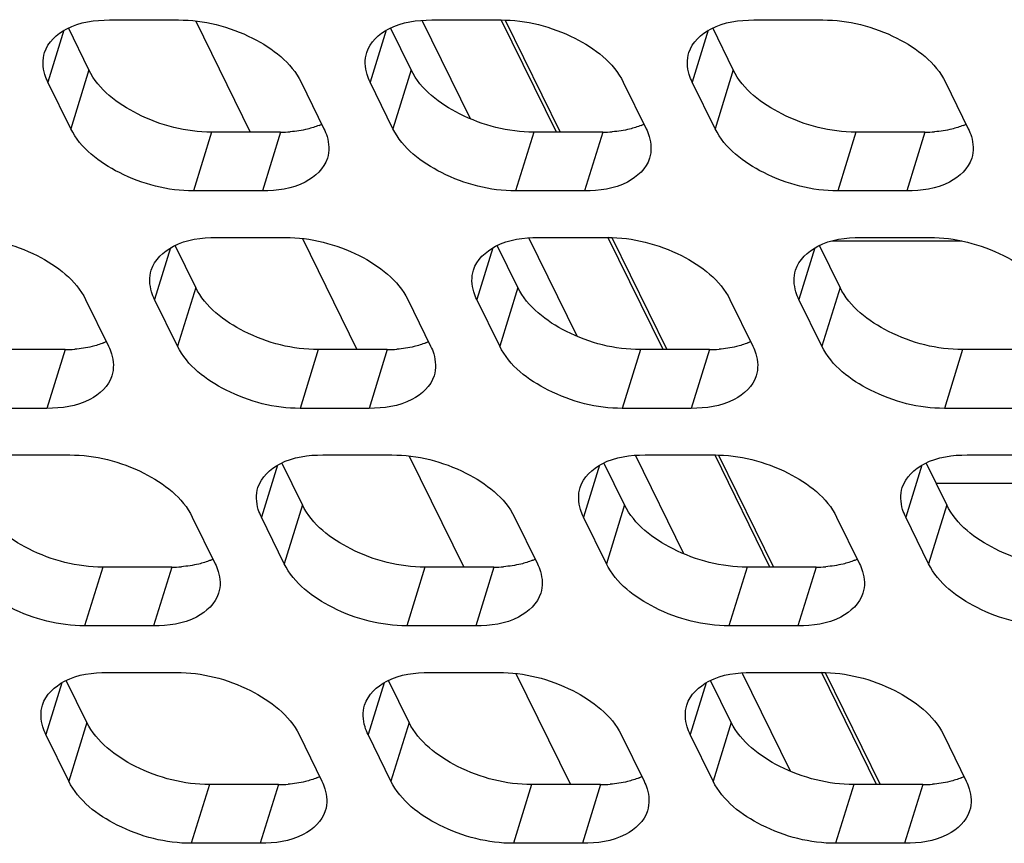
# Model space of a CAD drawing. Header units: millimetres. Extents: x 0 to 420, y 0 to 297.
# Tile 113 of 180: x 153 to 159, y 160 to 165. Entities that reach past the tile are written whole.
import ezdxf

# ---------------------------------------------------------------- set-up
doc = ezdxf.new("R2010")
doc.units = ezdxf.units.MM
doc.header["$LTSCALE"] = 23.1
doc.layers.get('0').update_dxf_attribs({"linetype": 'CONTINUOUS'})
doc.layers.add('ASSI', color=7, linetype='CONTINUOUS')

msp = doc.modelspace()

# ---------------------------------------------------------------- linework, layer by layer
at = {"color": 7, "linetype": 'CONTINUOUS'}
for p, q in [((154.061726, 164.977371), (154.388792, 164.31088)), ((155.71027, 164.390779), (155.420232, 164.981814)), ((156.226847, 164.31088), (155.895702, 164.985683)), ((155.918554, 164.983065), (156.248414, 164.31088)), ((154.702313, 163.67199), (155.02938, 163.005499)), ((156.350858, 163.085398), (156.06082, 163.676433)), ((156.867435, 163.005499), (156.53629, 163.680302)), ((156.559142, 163.677684), (156.889002, 163.005499)), ((158.661467, 163.657043), (157.879609, 163.657043)), ((155.342901, 162.366609), (155.669968, 161.700118)), ((156.991446, 161.780017), (156.701408, 162.371052)), ((157.508023, 161.700118), (157.176878, 162.374921)), ((157.19973, 162.372303), (157.52959, 161.700118)), ((159.655028, 162.202475), (158.506371, 162.202475)), ((155.983489, 161.061229), (156.310556, 160.394737)), ((157.632034, 160.474636), (157.341996, 161.065671)), ((158.148611, 160.394737), (157.817466, 161.06954)), ((157.840318, 161.066922), (158.170178, 160.394737))]:
    msp.add_line(p, q, dxfattribs=at)
at = {"layer": 'ASSI', "color": 7, "linetype": 'CONTINUOUS'}
for p, q in [((153.420235, 164.683846), (153.296539, 164.935911)), ((153.543648, 164.984039), (153.958125, 164.984039)), ((155.354463, 164.683846), (155.230767, 164.935911)), ((155.477876, 164.984039), (155.892353, 164.984039)), ((157.288691, 164.683846), (157.164995, 164.935911)), ((157.412104, 164.984039), (157.826581, 164.984039)), ((153.311305, 164.331349), (153.174036, 164.611073)), ((154.693787, 164.611073), (154.831056, 164.331349)), ((155.245533, 164.331349), (155.108264, 164.611073)), ((156.628015, 164.611073), (156.765284, 164.331349)), ((157.179761, 164.331349), (157.042492, 164.611073)), ((158.562243, 164.611073), (158.699512, 164.331349)), ((154.570374, 164.31088), (154.155896, 164.31088)), ((156.504602, 164.31088), (156.090125, 164.31088)), ((158.43883, 164.31088), (158.024353, 164.31088)), ((154.461444, 163.958383), (154.046967, 163.958383)), ((156.395672, 163.958383), (155.981195, 163.958383)), ((158.3299, 163.958383), (157.915423, 163.958383)), ((154.060823, 163.378465), (153.937127, 163.63053)), ((154.184235, 163.678658), (154.598713, 163.678658)), ((155.995051, 163.378465), (155.871355, 163.63053)), ((156.118464, 163.678658), (156.532941, 163.678658)), ((157.929279, 163.378465), (157.805583, 163.63053)), ((158.052692, 163.678658), (158.467169, 163.678658)), ((153.400147, 163.305692), (153.537415, 163.025968)), ((153.951893, 163.025968), (153.814624, 163.305692)), ((155.334375, 163.305692), (155.471643, 163.025968)), ((155.886121, 163.025968), (155.748852, 163.305692)), ((157.268603, 163.305692), (157.405872, 163.025968)), ((157.820349, 163.025968), (157.68308, 163.305692)), ((153.276734, 163.005499), (152.862256, 163.005499)), ((155.210962, 163.005499), (154.796484, 163.005499)), ((157.14519, 163.005499), (156.730712, 163.005499)), ((159.079418, 163.005499), (158.664941, 163.005499)), ((153.167804, 162.653002), (152.753326, 162.653002)), ((155.102032, 162.653002), (154.687555, 162.653002)), ((157.03626, 162.653002), (156.621783, 162.653002)), ((158.970488, 162.653002), (158.556011, 162.653002)), ((152.890595, 162.373277), (153.305073, 162.373277)), ((154.824823, 162.373277), (155.239301, 162.373277)), ((156.759051, 162.373277), (157.173529, 162.373277)), ((158.69328, 162.373277), (159.107757, 162.373277)), ((154.701411, 162.073084), (154.577715, 162.325149)), ((156.635639, 162.073084), (156.511943, 162.325149)), ((158.569867, 162.073084), (158.446171, 162.325149)), ((154.040734, 162.000311), (154.178003, 161.720587)), ((154.592481, 161.720587), (154.455212, 162.000311)), ((155.974963, 162.000311), (156.112231, 161.720587)), ((156.526709, 161.720587), (156.38944, 162.000311)), ((157.909191, 162.000311), (158.046459, 161.720587)), ((158.460937, 161.720587), (158.323668, 162.000311)), ((153.917322, 161.700118), (153.502844, 161.700118)), ((155.85155, 161.700118), (155.437072, 161.700118)), ((157.785778, 161.700118), (157.3713, 161.700118)), ((153.808392, 161.347621), (153.393914, 161.347621)), ((155.74262, 161.347621), (155.328142, 161.347621)), ((157.676848, 161.347621), (157.262371, 161.347621)), ((153.531183, 161.067896), (153.945661, 161.067896)), ((155.465411, 161.067896), (155.879889, 161.067896)), ((157.399639, 161.067896), (157.814117, 161.067896)), ((153.40777, 160.767703), (153.284075, 161.019768)), ((155.341998, 160.767703), (155.218303, 161.019768)), ((157.276227, 160.767703), (157.152531, 161.019768)), ((153.298841, 160.415206), (153.161572, 160.69493)), ((154.681322, 160.69493), (154.818591, 160.415206)), ((155.233069, 160.415206), (155.0958, 160.69493)), ((156.61555, 160.69493), (156.752819, 160.415206)), ((157.167297, 160.415206), (157.030028, 160.69493)), ((158.549779, 160.69493), (158.687047, 160.415206)), ((154.55791, 160.394737), (154.143432, 160.394737)), ((156.492138, 160.394737), (156.07766, 160.394737)), ((158.426366, 160.394737), (158.011888, 160.394737)), ((154.44898, 160.04224), (154.034502, 160.04224)), ((156.383208, 160.04224), (155.96873, 160.04224)), ((158.317436, 160.04224), (157.902958, 160.04224))]:
    msp.add_line(p, q, dxfattribs=at)
at = {"layer": 'ASSI', "color": 9, "linetype": 'CONTINUOUS'}
for p, q in [((153.270082, 164.921878), (153.174036, 164.611073)), ((155.20431, 164.921878), (155.108264, 164.611073)), ((157.138538, 164.921878), (157.042492, 164.611073)), ((153.420235, 164.683846), (153.311305, 164.331349)), ((155.354463, 164.683846), (155.245533, 164.331349)), ((157.288691, 164.683846), (157.179761, 164.331349)), ((154.155896, 164.31088), (154.046967, 163.958383)), ((154.570374, 164.31088), (154.461444, 163.958383)), ((156.090125, 164.31088), (155.981195, 163.958383)), ((156.504602, 164.31088), (156.395672, 163.958383)), ((158.024353, 164.31088), (157.915423, 163.958383)), ((158.43883, 164.31088), (158.3299, 163.958383)), ((153.91067, 163.616497), (153.814624, 163.305692)), ((155.844898, 163.616497), (155.748852, 163.305692)), ((157.779126, 163.616497), (157.68308, 163.305692)), ((154.060823, 163.378465), (153.951893, 163.025968)), ((155.995051, 163.378465), (155.886121, 163.025968)), ((157.929279, 163.378465), (157.820349, 163.025968)), ((153.276734, 163.005499), (153.167804, 162.653002)), ((154.796484, 163.005499), (154.687555, 162.653002)), ((155.210962, 163.005499), (155.102032, 162.653002)), ((156.730712, 163.005499), (156.621783, 162.653002)), ((157.14519, 163.005499), (157.03626, 162.653002)), ((158.664941, 163.005499), (158.556011, 162.653002)), ((154.551258, 162.311116), (154.455212, 162.000311)), ((156.485486, 162.311116), (156.38944, 162.000311)), ((158.419714, 162.311116), (158.323668, 162.000311)), ((154.701411, 162.073084), (154.592481, 161.720587)), ((156.635639, 162.073084), (156.526709, 161.720587)), ((158.569867, 162.073084), (158.460937, 161.720587)), ((153.502844, 161.700118), (153.393914, 161.347621)), ((153.917322, 161.700118), (153.808392, 161.347621)), ((155.437072, 161.700118), (155.328142, 161.347621)), ((155.85155, 161.700118), (155.74262, 161.347621)), ((157.3713, 161.700118), (157.262371, 161.347621)), ((157.785778, 161.700118), (157.676848, 161.347621)), ((153.257618, 161.005735), (153.161572, 160.69493)), ((155.191846, 161.005735), (155.0958, 160.69493)), ((157.126074, 161.005735), (157.030028, 160.69493)), ((153.40777, 160.767703), (153.298841, 160.415206)), ((155.341998, 160.767703), (155.233069, 160.415206)), ((157.276227, 160.767703), (157.167297, 160.415206)), ((154.143432, 160.394737), (154.034502, 160.04224)), ((154.55791, 160.394737), (154.44898, 160.04224)), ((156.07766, 160.394737), (155.96873, 160.04224)), ((156.492138, 160.394737), (156.383208, 160.04224)), ((158.011888, 160.394737), (157.902958, 160.04224)), ((158.426366, 160.394737), (158.317436, 160.04224))]:
    msp.add_line(p, q, dxfattribs=at)
at = {"layer": 'ASSI', "color": 7, "linetype": 'CONTINUOUS'}
for centre, radius, start, end in [((154.645724, 164.727914), 0.407276, 292.495016, 294.9920115), ((156.579952, 164.727914), 0.407276, 292.495016, 294.9920115), ((158.51418, 164.727914), 0.407276, 292.495016, 294.9920115), ((154.570826, 165.081303), 0.770424, 269.9663934, 274.2651484), ((156.505054, 165.081303), 0.770424, 269.9663934, 274.2651484), ((158.439282, 165.081303), 0.770424, 269.9663934, 274.2651484), ((153.352084, 163.422533), 0.407276, 292.495016, 294.9920115), ((155.286312, 163.422533), 0.407276, 292.495016, 294.9920115), ((157.22054, 163.422533), 0.407276, 292.495016, 294.9920115), ((153.277186, 163.775923), 0.770424, 269.9663934, 274.2651484), ((155.211414, 163.775923), 0.770424, 269.9663934, 274.2651484), ((157.145642, 163.775923), 0.770424, 269.9663934, 274.2651484), ((153.992672, 162.117152), 0.407276, 292.495016, 294.9920115), ((155.9269, 162.117152), 0.407276, 292.495016, 294.9920115), ((157.861128, 162.117152), 0.407276, 292.495016, 294.9920115), ((153.917774, 162.470542), 0.770424, 269.9663934, 274.2651484), ((155.852002, 162.470542), 0.770424, 269.9663934, 274.2651484), ((157.78623, 162.470542), 0.770424, 269.9663934, 274.2651484), ((154.63326, 160.811771), 0.407276, 292.495016, 294.9920115), ((156.567488, 160.811771), 0.407276, 292.495016, 294.9920115), ((158.501716, 160.811771), 0.407276, 292.495016, 294.9920115), ((154.558361, 161.165161), 0.770424, 269.9663934, 274.2651484), ((156.49259, 161.165161), 0.770424, 269.9663934, 274.2651484), ((158.426818, 161.165161), 0.770424, 269.9663934, 274.2651484)]:
    msp.add_arc(centre, radius, start, end, dxfattribs=at)
for points, knots in [([(153.153439, 164.788285), (153.17268, 164.850478), (153.299678, 164.966182), (153.456108, 164.984039), (153.543648, 164.984039)], [0, 0, 0, 0, 0.42649912, 1, 1, 1, 1]), ([(153.958125, 164.984039), (154.110659, 164.984039), (154.391772, 164.912972), (154.636085, 164.728656), (154.693787, 164.611073)], [0, 0, 0, 0, 0.53801512, 1, 1, 1, 1]), ([(155.087667, 164.788285), (155.106908, 164.850478), (155.233906, 164.966182), (155.390336, 164.984039), (155.477876, 164.984039)], [0, 0, 0, 0, 0.42649912, 1, 1, 1, 1]), ([(155.892353, 164.984039), (156.044887, 164.984039), (156.326, 164.912972), (156.570313, 164.728656), (156.628015, 164.611073)], [0, 0, 0, 0, 0.53801512, 1, 1, 1, 1]), ([(157.021895, 164.788285), (157.041136, 164.850478), (157.168135, 164.966182), (157.324564, 164.984039), (157.412104, 164.984039)], [0, 0, 0, 0, 0.42649912, 1, 1, 1, 1]), ([(157.826581, 164.984039), (157.979115, 164.984039), (158.260228, 164.912972), (158.504541, 164.728656), (158.562243, 164.611073)], [0, 0, 0, 0, 0.53801512, 1, 1, 1, 1]), ([(153.174036, 164.611073), (153.166771, 164.625879), (153.143932, 164.68151), (153.140506, 164.746483), (153.153439, 164.788285)], [0, 0, 0, 0, 0.2737353, 1, 1, 1, 1]), ([(155.108264, 164.611073), (155.100999, 164.625879), (155.07816, 164.68151), (155.074734, 164.746483), (155.087667, 164.788285)], [0, 0, 0, 0, 0.2737353, 1, 1, 1, 1]), ([(157.042492, 164.611073), (157.035227, 164.625879), (157.012389, 164.68151), (157.008962, 164.746483), (157.021895, 164.788285)], [0, 0, 0, 0, 0.2737353, 1, 1, 1, 1]), ([(154.155896, 164.31088), (154.003363, 164.31088), (153.72225, 164.381947), (153.477936, 164.566262), (153.420235, 164.683846)], [0, 0, 0, 0, 0.53801512, 1, 1, 1, 1]), ([(156.090125, 164.31088), (155.937591, 164.31088), (155.656478, 164.381947), (155.412164, 164.566262), (155.354463, 164.683846)], [0, 0, 0, 0, 0.53801512, 1, 1, 1, 1]), ([(158.024353, 164.31088), (157.871819, 164.31088), (157.590706, 164.381947), (157.346392, 164.566262), (157.288691, 164.683846)], [0, 0, 0, 0, 0.53801512, 1, 1, 1, 1]), ([(154.046967, 163.958383), (153.894433, 163.958383), (153.61332, 164.02945), (153.369006, 164.213765), (153.311305, 164.331349)], [0, 0, 0, 0, 0.53801512, 1, 1, 1, 1]), ([(154.831056, 164.331349), (154.838321, 164.316543), (154.861159, 164.260911), (154.864585, 164.195938), (154.851653, 164.154137)], [0, 0, 0, 0, 0.2737353, 1, 1, 1, 1]), ([(155.981195, 163.958383), (155.828661, 163.958383), (155.547548, 164.02945), (155.303234, 164.213765), (155.245533, 164.331349)], [0, 0, 0, 0, 0.53801512, 1, 1, 1, 1]), ([(156.765284, 164.331349), (156.772549, 164.316543), (156.795387, 164.260911), (156.798813, 164.195938), (156.785881, 164.154137)], [0, 0, 0, 0, 0.2737353, 1, 1, 1, 1]), ([(157.915423, 163.958383), (157.762889, 163.958383), (157.481776, 164.02945), (157.237463, 164.213765), (157.179761, 164.331349)], [0, 0, 0, 0, 0.53801512, 1, 1, 1, 1]), ([(158.699512, 164.331349), (158.706777, 164.316543), (158.729615, 164.260911), (158.733042, 164.195938), (158.720109, 164.154137)], [0, 0, 0, 0, 0.2737353, 1, 1, 1, 1]), ([(154.851653, 164.154137), (154.832412, 164.091944), (154.705413, 163.976239), (154.548984, 163.958383), (154.461444, 163.958383)], [0, 0, 0, 0, 0.42649912, 1, 1, 1, 1]), ([(156.785881, 164.154137), (156.76664, 164.091944), (156.639641, 163.976239), (156.483212, 163.958383), (156.395672, 163.958383)], [0, 0, 0, 0, 0.42649912, 1, 1, 1, 1]), ([(158.720109, 164.154137), (158.700868, 164.091944), (158.573869, 163.976239), (158.41744, 163.958383), (158.3299, 163.958383)], [0, 0, 0, 0, 0.42649912, 1, 1, 1, 1]), ([(152.664485, 163.678658), (152.817018, 163.678658), (153.098131, 163.607591), (153.342445, 163.423275), (153.400147, 163.305692)], [0, 0, 0, 0, 0.53801512, 1, 1, 1, 1]), ([(153.794027, 163.482904), (153.813268, 163.545097), (153.940266, 163.660801), (154.096696, 163.678658), (154.184235, 163.678658)], [0, 0, 0, 0, 0.42649912, 1, 1, 1, 1]), ([(154.598713, 163.678658), (154.751247, 163.678658), (155.03236, 163.607591), (155.276673, 163.423275), (155.334375, 163.305692)], [0, 0, 0, 0, 0.53801512, 1, 1, 1, 1]), ([(155.728255, 163.482904), (155.747496, 163.545097), (155.874494, 163.660801), (156.030924, 163.678658), (156.118464, 163.678658)], [0, 0, 0, 0, 0.42649912, 1, 1, 1, 1]), ([(156.532941, 163.678658), (156.685475, 163.678658), (156.966588, 163.607591), (157.210901, 163.423275), (157.268603, 163.305692)], [0, 0, 0, 0, 0.53801512, 1, 1, 1, 1]), ([(157.662483, 163.482904), (157.681724, 163.545097), (157.808722, 163.660801), (157.965152, 163.678658), (158.052692, 163.678658)], [0, 0, 0, 0, 0.42649912, 1, 1, 1, 1]), ([(158.467169, 163.678658), (158.619703, 163.678658), (158.900816, 163.607591), (159.145129, 163.423275), (159.202831, 163.305692)], [0, 0, 0, 0, 0.53801512, 1, 1, 1, 1]), ([(153.814624, 163.305692), (153.807358, 163.320498), (153.78452, 163.376129), (153.781094, 163.441102), (153.794027, 163.482904)], [0, 0, 0, 0, 0.2737353, 1, 1, 1, 1]), ([(155.748852, 163.305692), (155.741587, 163.320498), (155.718748, 163.376129), (155.715322, 163.441102), (155.728255, 163.482904)], [0, 0, 0, 0, 0.2737353, 1, 1, 1, 1]), ([(157.68308, 163.305692), (157.675815, 163.320498), (157.652976, 163.376129), (157.64955, 163.441102), (157.662483, 163.482904)], [0, 0, 0, 0, 0.2737353, 1, 1, 1, 1]), ([(154.796484, 163.005499), (154.643951, 163.005499), (154.362838, 163.076566), (154.118524, 163.260882), (154.060823, 163.378465)], [0, 0, 0, 0, 0.53801512, 1, 1, 1, 1]), ([(156.730712, 163.005499), (156.578179, 163.005499), (156.297066, 163.076566), (156.052752, 163.260882), (155.995051, 163.378465)], [0, 0, 0, 0, 0.53801512, 1, 1, 1, 1]), ([(158.664941, 163.005499), (158.512407, 163.005499), (158.231294, 163.076566), (157.98698, 163.260882), (157.929279, 163.378465)], [0, 0, 0, 0, 0.53801512, 1, 1, 1, 1]), ([(153.537415, 163.025968), (153.544681, 163.011162), (153.567519, 162.955531), (153.570945, 162.890558), (153.558013, 162.848756)], [0, 0, 0, 0, 0.2737353, 1, 1, 1, 1]), ([(154.687555, 162.653002), (154.535021, 162.653002), (154.253908, 162.724069), (154.009594, 162.908384), (153.951893, 163.025968)], [0, 0, 0, 0, 0.53801512, 1, 1, 1, 1]), ([(155.471643, 163.025968), (155.478909, 163.011162), (155.501747, 162.955531), (155.505173, 162.890558), (155.492241, 162.848756)], [0, 0, 0, 0, 0.2737353, 1, 1, 1, 1]), ([(156.621783, 162.653002), (156.469249, 162.653002), (156.188136, 162.724069), (155.943822, 162.908384), (155.886121, 163.025968)], [0, 0, 0, 0, 0.53801512, 1, 1, 1, 1]), ([(157.405872, 163.025968), (157.413137, 163.011162), (157.435975, 162.955531), (157.439401, 162.890558), (157.426469, 162.848756)], [0, 0, 0, 0, 0.2737353, 1, 1, 1, 1]), ([(158.556011, 162.653002), (158.403477, 162.653002), (158.122364, 162.724069), (157.87805, 162.908384), (157.820349, 163.025968)], [0, 0, 0, 0, 0.53801512, 1, 1, 1, 1]), ([(153.558013, 162.848756), (153.538772, 162.786563), (153.411773, 162.670858), (153.255344, 162.653002), (153.167804, 162.653002)], [0, 0, 0, 0, 0.42649912, 1, 1, 1, 1]), ([(155.492241, 162.848756), (155.473, 162.786563), (155.346001, 162.670858), (155.189572, 162.653002), (155.102032, 162.653002)], [0, 0, 0, 0, 0.42649912, 1, 1, 1, 1]), ([(157.426469, 162.848756), (157.407228, 162.786563), (157.280229, 162.670858), (157.1238, 162.653002), (157.03626, 162.653002)], [0, 0, 0, 0, 0.42649912, 1, 1, 1, 1]), ([(153.305073, 162.373277), (153.457606, 162.373277), (153.738719, 162.30221), (153.983033, 162.117894), (154.040734, 162.000311)], [0, 0, 0, 0, 0.53801512, 1, 1, 1, 1]), ([(154.434615, 162.177523), (154.453856, 162.239716), (154.580854, 162.35542), (154.737284, 162.373277), (154.824823, 162.373277)], [0, 0, 0, 0, 0.42649912, 1, 1, 1, 1]), ([(155.239301, 162.373277), (155.391834, 162.373277), (155.672947, 162.30221), (155.917261, 162.117894), (155.974963, 162.000311)], [0, 0, 0, 0, 0.53801512, 1, 1, 1, 1]), ([(156.368843, 162.177523), (156.388084, 162.239716), (156.515082, 162.35542), (156.671512, 162.373277), (156.759051, 162.373277)], [0, 0, 0, 0, 0.42649912, 1, 1, 1, 1]), ([(157.173529, 162.373277), (157.326063, 162.373277), (157.607176, 162.30221), (157.851489, 162.117894), (157.909191, 162.000311)], [0, 0, 0, 0, 0.53801512, 1, 1, 1, 1]), ([(158.303071, 162.177523), (158.322312, 162.239716), (158.44931, 162.35542), (158.60574, 162.373277), (158.69328, 162.373277)], [0, 0, 0, 0, 0.42649912, 1, 1, 1, 1]), ([(154.455212, 162.000311), (154.447946, 162.015117), (154.425108, 162.070748), (154.421682, 162.135721), (154.434615, 162.177523)], [0, 0, 0, 0, 0.2737353, 1, 1, 1, 1]), ([(156.38944, 162.000311), (156.382174, 162.015117), (156.359336, 162.070748), (156.35591, 162.135721), (156.368843, 162.177523)], [0, 0, 0, 0, 0.2737353, 1, 1, 1, 1]), ([(158.323668, 162.000311), (158.316403, 162.015117), (158.293564, 162.070748), (158.290138, 162.135721), (158.303071, 162.177523)], [0, 0, 0, 0, 0.2737353, 1, 1, 1, 1]), ([(153.502844, 161.700118), (153.350311, 161.700118), (153.069198, 161.771185), (152.824884, 161.955501), (152.767182, 162.073084)], [0, 0, 0, 0, 0.53801512, 1, 1, 1, 1]), ([(155.437072, 161.700118), (155.284539, 161.700118), (155.003426, 161.771185), (154.759112, 161.955501), (154.701411, 162.073084)], [0, 0, 0, 0, 0.53801512, 1, 1, 1, 1]), ([(157.3713, 161.700118), (157.218767, 161.700118), (156.937654, 161.771185), (156.69334, 161.955501), (156.635639, 162.073084)], [0, 0, 0, 0, 0.53801512, 1, 1, 1, 1]), ([(159.305528, 161.700118), (159.152995, 161.700118), (158.871882, 161.771185), (158.627568, 161.955501), (158.569867, 162.073084)], [0, 0, 0, 0, 0.53801512, 1, 1, 1, 1]), ([(153.393914, 161.347621), (153.241381, 161.347621), (152.960268, 161.418688), (152.715954, 161.603003), (152.658253, 161.720587)], [0, 0, 0, 0, 0.53801512, 1, 1, 1, 1]), ([(154.178003, 161.720587), (154.185269, 161.705781), (154.208107, 161.65015), (154.211533, 161.585177), (154.198601, 161.543375)], [0, 0, 0, 0, 0.2737353, 1, 1, 1, 1]), ([(155.328142, 161.347621), (155.175609, 161.347621), (154.894496, 161.418688), (154.650182, 161.603003), (154.592481, 161.720587)], [0, 0, 0, 0, 0.53801512, 1, 1, 1, 1]), ([(156.112231, 161.720587), (156.119497, 161.705781), (156.142335, 161.65015), (156.145761, 161.585177), (156.132829, 161.543375)], [0, 0, 0, 0, 0.2737353, 1, 1, 1, 1]), ([(157.262371, 161.347621), (157.109837, 161.347621), (156.828724, 161.418688), (156.58441, 161.603003), (156.526709, 161.720587)], [0, 0, 0, 0, 0.53801512, 1, 1, 1, 1]), ([(158.046459, 161.720587), (158.053725, 161.705781), (158.076563, 161.65015), (158.079989, 161.585177), (158.067057, 161.543375)], [0, 0, 0, 0, 0.2737353, 1, 1, 1, 1]), ([(159.196599, 161.347621), (159.044065, 161.347621), (158.762952, 161.418688), (158.518638, 161.603003), (158.460937, 161.720587)], [0, 0, 0, 0, 0.53801512, 1, 1, 1, 1]), ([(154.198601, 161.543375), (154.179359, 161.481182), (154.052361, 161.365477), (153.895932, 161.347621), (153.808392, 161.347621)], [0, 0, 0, 0, 0.42649912, 1, 1, 1, 1]), ([(156.132829, 161.543375), (156.113588, 161.481182), (155.986589, 161.365477), (155.83016, 161.347621), (155.74262, 161.347621)], [0, 0, 0, 0, 0.42649912, 1, 1, 1, 1]), ([(158.067057, 161.543375), (158.047816, 161.481182), (157.920817, 161.365477), (157.764388, 161.347621), (157.676848, 161.347621)], [0, 0, 0, 0, 0.42649912, 1, 1, 1, 1]), ([(153.140974, 160.872142), (153.160215, 160.934335), (153.287214, 161.05004), (153.443643, 161.067896), (153.531183, 161.067896)], [0, 0, 0, 0, 0.42649912, 1, 1, 1, 1]), ([(153.945661, 161.067896), (154.098194, 161.067896), (154.379307, 160.996829), (154.623621, 160.812514), (154.681322, 160.69493)], [0, 0, 0, 0, 0.53801512, 1, 1, 1, 1]), ([(155.075202, 160.872142), (155.094444, 160.934335), (155.221442, 161.05004), (155.377871, 161.067896), (155.465411, 161.067896)], [0, 0, 0, 0, 0.42649912, 1, 1, 1, 1]), ([(155.879889, 161.067896), (156.032422, 161.067896), (156.313535, 160.996829), (156.557849, 160.812514), (156.61555, 160.69493)], [0, 0, 0, 0, 0.53801512, 1, 1, 1, 1]), ([(157.009431, 160.872142), (157.028672, 160.934335), (157.15567, 161.05004), (157.3121, 161.067896), (157.399639, 161.067896)], [0, 0, 0, 0, 0.42649912, 1, 1, 1, 1]), ([(157.814117, 161.067896), (157.96665, 161.067896), (158.247763, 160.996829), (158.492077, 160.812514), (158.549779, 160.69493)], [0, 0, 0, 0, 0.53801512, 1, 1, 1, 1]), ([(153.161572, 160.69493), (153.154306, 160.709736), (153.131468, 160.765367), (153.128042, 160.83034), (153.140974, 160.872142)], [0, 0, 0, 0, 0.2737353, 1, 1, 1, 1]), ([(155.0958, 160.69493), (155.088534, 160.709736), (155.065696, 160.765367), (155.06227, 160.83034), (155.075202, 160.872142)], [0, 0, 0, 0, 0.2737353, 1, 1, 1, 1]), ([(157.030028, 160.69493), (157.022762, 160.709736), (156.999924, 160.765367), (156.996498, 160.83034), (157.009431, 160.872142)], [0, 0, 0, 0, 0.2737353, 1, 1, 1, 1]), ([(154.143432, 160.394737), (153.990898, 160.394737), (153.709785, 160.465804), (153.465472, 160.65012), (153.40777, 160.767703)], [0, 0, 0, 0, 0.53801512, 1, 1, 1, 1]), ([(156.07766, 160.394737), (155.925127, 160.394737), (155.644014, 160.465804), (155.3997, 160.65012), (155.341998, 160.767703)], [0, 0, 0, 0, 0.53801512, 1, 1, 1, 1]), ([(158.011888, 160.394737), (157.859355, 160.394737), (157.578242, 160.465804), (157.333928, 160.65012), (157.276227, 160.767703)], [0, 0, 0, 0, 0.53801512, 1, 1, 1, 1]), ([(154.034502, 160.04224), (153.881969, 160.04224), (153.600856, 160.113307), (153.356542, 160.297623), (153.298841, 160.415206)], [0, 0, 0, 0, 0.53801512, 1, 1, 1, 1]), ([(154.818591, 160.415206), (154.825857, 160.4004), (154.848695, 160.344769), (154.852121, 160.279796), (154.839189, 160.237994)], [0, 0, 0, 0, 0.2737353, 1, 1, 1, 1]), ([(155.96873, 160.04224), (155.816197, 160.04224), (155.535084, 160.113307), (155.29077, 160.297623), (155.233069, 160.415206)], [0, 0, 0, 0, 0.53801512, 1, 1, 1, 1]), ([(156.752819, 160.415206), (156.760085, 160.4004), (156.782923, 160.344769), (156.786349, 160.279796), (156.773417, 160.237994)], [0, 0, 0, 0, 0.2737353, 1, 1, 1, 1]), ([(157.902958, 160.04224), (157.750425, 160.04224), (157.469312, 160.113307), (157.224998, 160.297623), (157.167297, 160.415206)], [0, 0, 0, 0, 0.53801512, 1, 1, 1, 1]), ([(158.687047, 160.415206), (158.694313, 160.4004), (158.717151, 160.344769), (158.720577, 160.279796), (158.707645, 160.237994)], [0, 0, 0, 0, 0.2737353, 1, 1, 1, 1]), ([(154.839189, 160.237994), (154.819947, 160.175801), (154.692949, 160.060097), (154.536519, 160.04224), (154.44898, 160.04224)], [0, 0, 0, 0, 0.42649912, 1, 1, 1, 1]), ([(156.773417, 160.237994), (156.754176, 160.175801), (156.627177, 160.060097), (156.470748, 160.04224), (156.383208, 160.04224)], [0, 0, 0, 0, 0.42649912, 1, 1, 1, 1]), ([(158.707645, 160.237994), (158.688404, 160.175801), (158.561405, 160.060097), (158.404976, 160.04224), (158.317436, 160.04224)], [0, 0, 0, 0, 0.42649912, 1, 1, 1, 1])]:
    msp.add_open_spline(points, degree=3, knots=knots, dxfattribs=at)
for points in [[(154.801549, 164.351626), (154.779096, 164.342321), (154.755795, 164.334926), (154.73219, 164.329134)], [(156.735777, 164.351626), (156.713324, 164.342321), (156.690023, 164.334926), (156.666418, 164.329134)], [(158.670005, 164.351626), (158.647552, 164.342321), (158.624251, 164.334926), (158.600646, 164.329134)], [(154.73219, 164.329134), (154.698099, 164.320768), (154.663128, 164.315645), (154.628124, 164.313013)], [(156.666418, 164.329134), (156.632327, 164.320768), (156.597356, 164.315645), (156.562352, 164.313013)], [(158.600646, 164.329134), (158.566555, 164.320768), (158.531584, 164.315645), (158.49658, 164.313013)], [(153.507909, 163.046245), (153.485456, 163.03694), (153.462155, 163.029545), (153.43855, 163.023753)], [(155.442137, 163.046245), (155.419684, 163.03694), (155.396383, 163.029545), (155.372778, 163.023753)], [(157.376365, 163.046245), (157.353912, 163.03694), (157.330611, 163.029545), (157.307006, 163.023753)], [(153.43855, 163.023753), (153.404459, 163.015387), (153.369487, 163.010264), (153.334484, 163.007632)], [(155.372778, 163.023753), (155.338687, 163.015387), (155.303715, 163.010264), (155.268712, 163.007632)], [(157.307006, 163.023753), (157.272915, 163.015387), (157.237944, 163.010264), (157.20294, 163.007632)], [(154.148497, 161.740864), (154.126044, 161.731559), (154.102742, 161.724165), (154.079138, 161.718372)], [(156.082725, 161.740864), (156.060272, 161.731559), (156.036971, 161.724165), (156.013366, 161.718372)], [(158.016953, 161.740864), (157.9945, 161.731559), (157.971199, 161.724165), (157.947594, 161.718372)], [(154.079138, 161.718372), (154.045047, 161.710006), (154.010075, 161.704883), (153.975072, 161.702251)], [(156.013366, 161.718372), (155.979275, 161.710006), (155.944303, 161.704883), (155.9093, 161.702251)], [(157.947594, 161.718372), (157.913503, 161.710006), (157.878531, 161.704883), (157.843528, 161.702251)], [(154.719726, 160.412991), (154.685635, 160.404625), (154.650663, 160.399503), (154.61566, 160.39687)], [(154.789085, 160.435483), (154.766632, 160.426178), (154.74333, 160.418784), (154.719726, 160.412991)], [(156.653954, 160.412991), (156.619863, 160.404625), (156.584891, 160.399503), (156.549888, 160.39687)], [(156.723313, 160.435483), (156.70086, 160.426178), (156.677558, 160.418784), (156.653954, 160.412991)], [(158.588182, 160.412991), (158.554091, 160.404625), (158.519119, 160.399503), (158.484116, 160.39687)], [(158.657541, 160.435483), (158.635088, 160.426178), (158.611787, 160.418784), (158.588182, 160.412991)]]:
    msp.add_open_spline(points, degree=3, dxfattribs=at)

doc.saveas('drawing.dxf')
